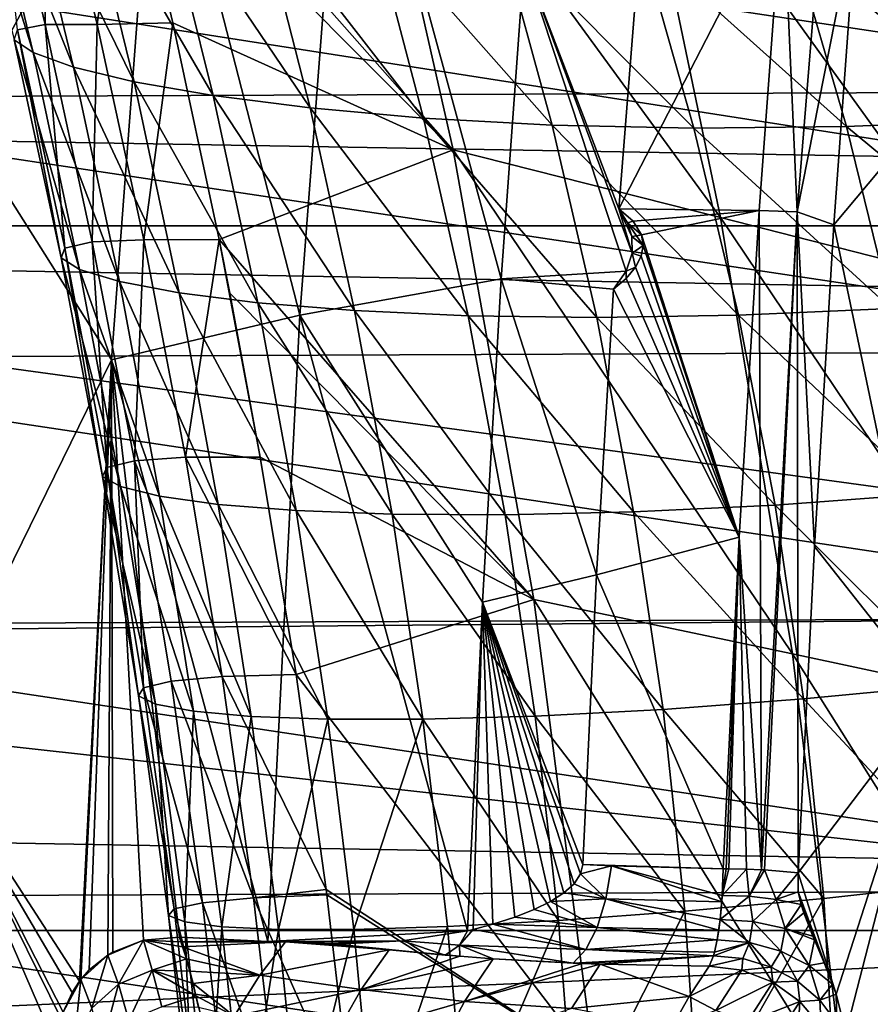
# Model space of a CAD drawing. Header units: metres. Extents: x -160 to 52, y -25 to 25.
# Tile 83 of 168: x -21.65 to -18.3, y 3.96 to 7.84. Entities that reach past the tile are written whole.
import ezdxf

# ---------------------------------------------------------------- set-up
doc = ezdxf.new("R2010")
doc.units = ezdxf.units.M
doc.layers.add('solid_509089_SW0001', color=7, linetype='CONTINUOUS')

msp = doc.modelspace()

# ---------------------------------------------------------------- linework, layer by layer
at = {"layer": 'solid_509089_SW0001'}
for points in [[(-21.107315, 8.8628, 209.292114), (-21.875221, 7.430953, 209.249924), (-21.670837, 9.762973, 210.23082)], [(-159.199997, 9.703955, -22.496294), (-2.2, 9.703955, -22.496294), (-2.2, 7.026679, -23.470743)], [(-159.199997, 7.026679, -23.470743), (-159.199997, 9.703955, -22.496294), (-2.2, 7.026679, -23.470743)], [(-18.642849, 8.346845, 208.161194), (-18.384705, 9.570095, 208.668091), (-18.586807, 7.081965, 207.695099)], [(-18.351999, 8.271077, 208.152542), (-18.586807, 7.081965, 207.695099), (-18.384705, 9.570095, 208.668091)], [(-18.246382, 9.483264, 208.664017), (-17.902231, 7.67673, 207.828064), (-18.351999, 8.271077, 208.152542)], [(-19.661949, 8.068253, 208.344528), (-19.123529, 9.180057, 208.705185), (-19.289265, 7.09437, 207.909775)], [(-19.289265, 7.09437, 207.909775), (-19.123529, 9.180057, 208.705185), (-18.642849, 8.346845, 208.161194)], [(-19.94128, 7.32616, 44.289997), (-21.293039, 8.858328, 38.181618), (-20.327312, 9.028682, 43.854328)], [(-21.107315, 8.8628, 209.292114), (-20.362257, 9.05136, 208.984604), (-20.544573, 6.674779, 208.109619)], [(-20.544573, 6.674779, 208.109619), (-20.362257, 9.05136, 208.984604), (-19.751587, 6.81877, 207.914337)], [(-20.362257, 9.05136, 208.984604), (-19.661949, 8.068253, 208.344528), (-19.751587, 6.81877, 207.914337)], [(-20.327312, 9.028682, 43.854328), (-19.238422, 8.734363, 49.691238), (-18.889061, 7.060052, 50.0065)], [(-19.94128, 7.32616, 44.289997), (-20.327312, 9.028682, 43.854328), (-18.889061, 7.060052, 50.0065)], [(-21.107315, 8.8628, 209.292114), (-21.285749, 6.499855, 208.43576), (-21.875221, 7.430953, 209.249924)], [(-19.94128, 7.32616, 44.289997), (-21.234547, 8.626223, 38.258167), (-21.293039, 8.858328, 38.181618)], [(-21.107315, 8.8628, 209.292114), (-20.544573, 6.674779, 208.109619), (-21.285749, 6.499855, 208.43576)], [(-19.238422, 8.734363, 49.691238), (-18.149433, 8.439185, 55.52813), (-17.836508, 6.790958, 55.722927)], [(-18.889061, 7.060052, 50.0065), (-19.238422, 8.734363, 49.691238), (-17.836508, 6.790958, 55.722927)], [(-21.751099, 8.666649, 34.588238), (-21.54694, 7.819295, 34.860428), (-21.655031, 7.797805, 33.2798)], [(-21.751099, 8.666649, 34.588238), (-21.542221, 8.655078, 36.339226), (-21.54694, 7.819295, 34.860428)], [(-21.542221, 8.655078, 36.339226), (-21.341904, 7.819353, 36.606098), (-21.54694, 7.819295, 34.860428)], [(-21.542221, 8.655078, 36.339226), (-21.234547, 8.626223, 38.258167), (-21.341904, 7.819353, 36.606098)], [(-21.875551, 8.613813, 31.588007), (-21.669334, 7.759129, 31.859478), (-21.594122, 7.708529, 30.592289)], [(-21.79961, 8.559719, 30.325689), (-21.875551, 8.613813, 31.588007), (-21.594122, 7.708529, 30.592289)], [(-21.234547, 8.626223, 38.258167), (-21.044573, 7.826015, 38.508759), (-21.341904, 7.819353, 36.606098)], [(-19.94128, 7.32616, 44.289997), (-21.044573, 7.826015, 38.508759), (-21.234547, 8.626223, 38.258167)], [(-16.715656, 7.557375, 245.525696), (-23.165247, 8.526057, 214.572296), (-23.268269, 7.531175, 214.077866)], [(-16.715656, 7.557375, 245.525696), (-16.819008, 8.551434, 245.029694), (-23.165247, 8.526057, 214.572296)], [(-21.79961, 8.559719, 30.325689), (-21.594122, 7.708529, 30.592289), (-21.434765, 7.651855, 29.469433)], [(-21.639091, 8.495032, 29.210049), (-21.79961, 8.559719, 30.325689), (-21.434765, 7.651855, 29.469433)], [(-21.639091, 8.495032, 29.210049), (-21.434765, 7.651855, 29.469433), (-21.197079, 7.594139, 28.479702)], [(-21.400116, 8.425132, 28.229155), (-21.639091, 8.495032, 29.210049), (-21.197079, 7.594139, 28.479702)], [(-21.400116, 8.425132, 28.229155), (-21.197079, 7.594139, 28.479702), (-20.885443, 7.539438, 27.607956)], [(-21.087786, 8.354643, 27.368839), (-21.400116, 8.425132, 28.229155), (-20.885443, 7.539438, 27.607956)], [(-21.087786, 8.354643, 27.368839), (-20.885443, 7.539438, 27.607956), (-20.504036, 7.490592, 26.845495)], [(-20.706621, 8.287285, 26.618977), (-21.087786, 8.354643, 27.368839), (-20.504036, 7.490592, 26.845495)], [(-19.289265, 7.09437, 207.909775), (-18.642849, 8.346845, 208.161194), (-18.736734, 7.086985, 207.710709)], [(-18.736734, 7.086985, 207.710709), (-18.642849, 8.346845, 208.161194), (-18.586807, 7.081965, 207.695099)], [(-24.910534, 6.907792, 157.981125), (-14.093333, 6.712878, 205.303589), (-24.132111, 8.282751, 157.818939)], [(-24.132111, 8.282751, 157.818939), (-14.093333, 6.712878, 205.303589), (-13.402055, 7.872935, 205.463303)], [(-20.706621, 8.287285, 26.618977), (-20.504036, 7.490592, 26.845495), (-20.057289, 7.450822, 26.182566)], [(-20.26119, 8.226992, 25.968708), (-20.706621, 8.287285, 26.618977), (-20.057289, 7.450822, 26.182566)], [(-18.351999, 8.271077, 208.152542), (-18.442614, 7.030269, 207.711655), (-18.586807, 7.081965, 207.695099)], [(-18.351999, 8.271077, 208.152542), (-17.902231, 7.67673, 207.828064), (-18.442614, 7.030269, 207.711655)], [(-20.26119, 8.226992, 25.968708), (-20.057289, 7.450822, 26.182566), (-19.551668, 7.423306, 25.612354)], [(-19.757532, 8.177641, 25.409872), (-20.26119, 8.226992, 25.968708), (-19.551668, 7.423306, 25.612354)], [(-19.757532, 8.177641, 25.409872), (-19.551668, 7.423306, 25.612354), (-18.994385, 7.41126, 25.127676)], [(-19.201595, 8.143185, 24.933916), (-19.757532, 8.177641, 25.409872), (-18.994385, 7.41126, 25.127676)], [(-19.201595, 8.143185, 24.933916), (-18.994385, 7.41126, 25.127676), (-18.392557, 7.417272, 24.719816)], [(-18.599424, 8.127104, 24.531685), (-19.201595, 8.143185, 24.933916), (-18.392557, 7.417272, 24.719816)], [(-17.957367, 8.132478, 24.194143), (-18.599424, 8.127104, 24.531685), (-17.75318, 7.443421, 24.379538)], [(-18.599424, 8.127104, 24.531685), (-18.392557, 7.417272, 24.719816), (-17.75318, 7.443421, 24.379538)], [(-19.751587, 6.81877, 207.914337), (-19.661949, 8.068253, 208.344528), (-19.259785, 6.849151, 207.821777)], [(-19.661949, 8.068253, 208.344528), (-19.289265, 7.09437, 207.909775), (-19.236551, 6.918991, 207.83992)], [(-19.661949, 8.068253, 208.344528), (-19.236551, 6.918991, 207.83992), (-19.259785, 6.849151, 207.821777)], [(-21.341904, 7.819353, 36.606098), (-21.044573, 7.826015, 38.508759), (-21.158712, 6.972184, 36.85815)], [(-21.044573, 7.826015, 38.508759), (-20.862188, 6.973082, 38.752419), (-21.158712, 6.972184, 36.85815)], [(-19.94128, 7.32616, 44.289997), (-20.862188, 6.973082, 38.752419), (-21.044573, 7.826015, 38.508759)], [(-21.669334, 7.759129, 31.859478), (-21.655031, 7.797805, 33.2798), (-21.484211, 6.90089, 32.123363)], [(-21.655031, 7.797805, 33.2798), (-21.54694, 7.819295, 34.860428), (-21.468817, 6.938562, 33.543526)], [(-21.655031, 7.797805, 33.2798), (-21.468817, 6.938562, 33.543526), (-21.484211, 6.90089, 32.123363)], [(-21.54694, 7.819295, 34.860428), (-21.341904, 7.819353, 36.606098), (-21.361181, 6.963568, 35.120529)], [(-21.54694, 7.819295, 34.860428), (-21.361181, 6.963568, 35.120529), (-21.468817, 6.938562, 33.543526)], [(-21.341904, 7.819353, 36.606098), (-21.158712, 6.972184, 36.85815), (-21.361181, 6.963568, 35.120529)], [(-21.669334, 7.759129, 31.859478), (-21.484211, 6.90089, 32.123363), (-21.411072, 6.85549, 30.853399)], [(-21.594122, 7.708529, 30.592289), (-21.669334, 7.759129, 31.859478), (-21.411072, 6.85549, 30.853399)], [(-21.594122, 7.708529, 30.592289), (-21.411072, 6.85549, 30.853399), (-21.254219, 6.808006, 29.725491)], [(-21.434765, 7.651855, 29.469433), (-21.594122, 7.708529, 30.592289), (-21.254219, 6.808006, 29.725491)], [(-18.442614, 7.030269, 207.711655), (-17.902231, 7.67673, 207.828064), (-18.054922, 5.176276, 207.095215)], [(-21.434765, 7.651855, 29.469433), (-21.254219, 6.808006, 29.725491), (-21.019211, 6.76309, 28.729372)], [(-21.197079, 7.594139, 28.479702), (-21.434765, 7.651855, 29.469433), (-21.019211, 6.76309, 28.729372)], [(-21.197079, 7.594139, 28.479702), (-21.019211, 6.76309, 28.729372), (-20.709665, 6.724251, 27.848589)], [(-20.885443, 7.539438, 27.607956), (-21.197079, 7.594139, 28.479702), (-20.709665, 6.724251, 27.848589)], [(-16.625282, 6.533791, 245.959442), (-16.715656, 7.557375, 245.525696), (-23.268269, 7.531175, 214.077866)], [(-16.625282, 6.533791, 245.959442), (-23.268269, 7.531175, 214.077866), (-23.358301, 6.506868, 213.645767)], [(-20.885443, 7.539438, 27.607956), (-20.709665, 6.724251, 27.848589), (-20.329365, 6.693504, 27.075546)], [(-20.504036, 7.490592, 26.845495), (-20.885443, 7.539438, 27.607956), (-20.329365, 6.693504, 27.075546)], [(-20.504036, 7.490592, 26.845495), (-20.329365, 6.693504, 27.075546), (-19.88257, 6.67341, 26.401657)], [(-20.057289, 7.450822, 26.182566), (-20.504036, 7.490592, 26.845495), (-19.88257, 6.67341, 26.401657)], [(-20.057289, 7.450822, 26.182566), (-19.88257, 6.67341, 26.401657), (-19.37615, 6.666491, 25.821476)], [(-19.551668, 7.423306, 25.612354), (-20.057289, 7.450822, 26.182566), (-19.37615, 6.666491, 25.821476)], [(-17.75318, 7.443421, 24.379538), (-18.392557, 7.417272, 24.719816), (-17.581524, 6.74645, 24.57313)], [(-21.285749, 6.499855, 208.43576), (-22.022966, 4.998336, 208.540848), (-21.875221, 7.430953, 209.249924)], [(-19.551668, 7.423306, 25.612354), (-19.37615, 6.666491, 25.821476), (-18.818501, 6.675278, 25.329082)], [(-18.994385, 7.41126, 25.127676), (-19.551668, 7.423306, 25.612354), (-18.818501, 6.675278, 25.329082)], [(-18.392557, 7.417272, 24.719816), (-18.994385, 7.41126, 25.127676), (-18.217745, 6.701546, 24.916122)], [(-18.994385, 7.41126, 25.127676), (-18.818501, 6.675278, 25.329082), (-18.217745, 6.701546, 24.916122)], [(-18.392557, 7.417272, 24.719816), (-18.217745, 6.701546, 24.916122), (-17.581524, 6.74645, 24.57313)], [(-19.623159, 5.556776, 44.663551), (-20.862188, 6.973082, 38.752419), (-19.94128, 7.32616, 44.289997)], [(-19.94128, 7.32616, 44.289997), (-18.889061, 7.060052, 50.0065), (-18.605633, 5.34314, 50.277542)], [(-19.623159, 5.556776, 44.663551), (-19.94128, 7.32616, 44.289997), (-18.605633, 5.34314, 50.277542)], [(-19.232681, 7.045334, 207.867493), (-19.289265, 7.09437, 207.909775), (-18.736734, 7.086985, 207.710709)], [(-19.255154, 7.03873, 207.88382), (-19.289265, 7.09437, 207.909775), (-19.232681, 7.045334, 207.867493)], [(-19.237457, 6.98442, 207.861877), (-19.289265, 7.09437, 207.909775), (-19.255154, 7.03873, 207.88382)], [(-19.236551, 6.918991, 207.83992), (-19.289265, 7.09437, 207.909775), (-19.237457, 6.98442, 207.861877)], [(-19.200211, 6.991131, 207.834839), (-19.232681, 7.045334, 207.867493), (-18.736734, 7.086985, 207.710709)], [(-19.200211, 6.991131, 207.834839), (-18.736734, 7.086985, 207.710709), (-18.815157, 5.801955, 207.334427)], [(-18.889061, 7.060052, 50.0065), (-17.836508, 6.790958, 55.722927), (-17.587612, 5.12507, 55.891411)], [(-18.605633, 5.34314, 50.277542), (-18.889061, 7.060052, 50.0065), (-17.587612, 5.12507, 55.891411)], [(-18.815157, 5.801955, 207.334427), (-18.736734, 7.086985, 207.710709), (-18.727146, 4.493373, 207.018463)], [(-18.736734, 7.086985, 207.710709), (-18.586807, 7.081965, 207.695099), (-18.727146, 4.493373, 207.018463)], [(-18.586807, 7.081965, 207.695099), (-18.715853, 4.492791, 207.019135), (-18.727146, 4.493373, 207.018463)], [(-18.586807, 7.081965, 207.695099), (-18.583487, 4.481657, 207.049011), (-18.715853, 4.492791, 207.019135)], [(-18.519417, 5.765544, 207.343292), (-18.583487, 4.481657, 207.049011), (-18.586807, 7.081965, 207.695099)], [(-18.442614, 7.030269, 207.711655), (-18.519417, 5.765544, 207.343292), (-18.586807, 7.081965, 207.695099)], [(-159.199997, 7.026679, -23.470743), (-2.2, 7.026679, -23.470743), (-2.2, 4.25438, -24.12779)], [(-159.199997, 4.25438, -24.12779), (-159.199997, 7.026679, -23.470743), (-2.2, 4.25438, -24.12779)], [(-19.255154, 7.03873, 207.88382), (-19.232681, 7.045334, 207.867493), (-19.200211, 6.991131, 207.834839)], [(-19.218964, 6.988023, 207.84845), (-19.255154, 7.03873, 207.88382), (-19.200211, 6.991131, 207.834839)], [(-19.218964, 6.988023, 207.84845), (-19.237457, 6.98442, 207.861877), (-19.255154, 7.03873, 207.88382)], [(-18.442614, 7.030269, 207.711655), (-18.054922, 5.176276, 207.095215), (-18.519417, 5.765544, 207.343292)], [(-19.218964, 6.988023, 207.84845), (-19.193087, 6.949977, 207.817627), (-19.237457, 6.98442, 207.861877)], [(-19.236551, 6.918991, 207.83992), (-19.237457, 6.98442, 207.861877), (-19.193087, 6.949977, 207.817627)], [(-19.218964, 6.988023, 207.84845), (-19.200211, 6.991131, 207.834839), (-19.193087, 6.949977, 207.817627)], [(-19.193087, 6.949977, 207.817627), (-19.200211, 6.991131, 207.834839), (-18.815157, 5.801955, 207.334427)], [(-21.484211, 6.90089, 32.123363), (-21.468817, 6.938562, 33.543526), (-21.320841, 6.040374, 32.37278)], [(-21.468817, 6.938562, 33.543526), (-21.361181, 6.963568, 35.120529), (-21.303503, 6.075529, 33.791107)], [(-21.468817, 6.938562, 33.543526), (-21.303503, 6.075529, 33.791107), (-21.320841, 6.040374, 32.37278)], [(-21.361181, 6.963568, 35.120529), (-21.158712, 6.972184, 36.85815), (-21.19536, 6.102026, 35.362988)], [(-21.361181, 6.963568, 35.120529), (-21.19536, 6.102026, 35.362988), (-21.303503, 6.075529, 33.791107)], [(-21.158712, 6.972184, 36.85815), (-20.994417, 6.11666, 37.090961), (-21.19536, 6.102026, 35.362988)], [(-21.158712, 6.972184, 36.85815), (-20.862188, 6.973082, 38.752419), (-20.994417, 6.11666, 37.090961)], [(-20.862188, 6.973082, 38.752419), (-20.700048, 6.116824, 38.972103), (-20.994417, 6.11666, 37.090961)], [(-20.862188, 6.973082, 38.752419), (-20.820381, 6.762566, 38.808777), (-20.700048, 6.116824, 38.972103)], [(-19.623159, 5.556776, 44.663551), (-20.820381, 6.762566, 38.808777), (-20.862188, 6.973082, 38.752419)], [(-19.236551, 6.918991, 207.83992), (-19.193087, 6.949977, 207.817627), (-19.200764, 6.907654, 207.806198)], [(-19.200764, 6.907654, 207.806198), (-19.193087, 6.949977, 207.817627), (-18.815157, 5.801955, 207.334427)], [(-25.547476, 5.406938, 158.113846), (-14.657098, 5.50477, 205.164948), (-24.910534, 6.907792, 157.981125)], [(-24.910534, 6.907792, 157.981125), (-14.657098, 5.50477, 205.164948), (-14.093333, 6.712878, 205.303589)], [(-21.484211, 6.90089, 32.123363), (-21.320841, 6.040374, 32.37278), (-21.250563, 6.001134, 31.102074)], [(-21.411072, 6.85549, 30.853399), (-21.484211, 6.90089, 32.123363), (-21.250563, 6.001134, 31.102074)], [(-19.259785, 6.849151, 207.821777), (-19.236551, 6.918991, 207.83992), (-19.22337, 6.863702, 207.800537)], [(-19.236551, 6.918991, 207.83992), (-19.200764, 6.907654, 207.806198), (-19.22337, 6.863702, 207.800537)], [(-19.22337, 6.863702, 207.800537), (-19.200764, 6.907654, 207.806198), (-18.815157, 5.801955, 207.334427)], [(-19.260496, 6.819856, 207.801392), (-19.22337, 6.863702, 207.800537), (-18.815157, 5.801955, 207.334427)], [(-19.259785, 6.849151, 207.821777), (-19.22337, 6.863702, 207.800537), (-19.260496, 6.819856, 207.801392)], [(-21.411072, 6.85549, 30.853399), (-21.250563, 6.001134, 31.102074), (-21.097027, 5.963184, 29.971626)], [(-21.254219, 6.808006, 29.725491), (-21.411072, 6.85549, 30.853399), (-21.097027, 5.963184, 29.971626)], [(-20.544573, 6.674779, 208.109619), (-19.751587, 6.81877, 207.914337), (-19.826036, 5.545544, 207.557037)], [(-19.826036, 5.545544, 207.557037), (-19.751587, 6.81877, 207.914337), (-19.376364, 5.653558, 207.49176)], [(-19.751587, 6.81877, 207.914337), (-19.259785, 6.849151, 207.821777), (-19.310287, 6.777184, 207.808884)], [(-19.751587, 6.81877, 207.914337), (-19.310287, 6.777184, 207.808884), (-19.376364, 5.653558, 207.49176)], [(-19.259785, 6.849151, 207.821777), (-19.260496, 6.819856, 207.801392), (-19.310287, 6.777184, 207.808884)], [(-19.310287, 6.777184, 207.808884), (-19.260496, 6.819856, 207.801392), (-18.815157, 5.801955, 207.334427)], [(-21.254219, 6.808006, 29.725491), (-21.097027, 5.963184, 29.971626), (-20.865675, 5.930763, 28.972244)], [(-21.019211, 6.76309, 28.729372), (-21.254219, 6.808006, 29.725491), (-20.865675, 5.930763, 28.972244)], [(-21.019211, 6.76309, 28.729372), (-20.865675, 5.930763, 28.972244), (-20.559418, 5.906852, 28.085773)], [(-20.709665, 6.724251, 27.848589), (-21.019211, 6.76309, 28.729372), (-20.559418, 5.906852, 28.085773)], [(-19.623159, 5.556776, 44.663551), (-20.700048, 6.116824, 38.972103), (-20.820381, 6.762566, 38.808777)], [(-19.376364, 5.653558, 207.49176), (-19.310287, 6.777184, 207.808884), (-18.815157, 5.801955, 207.334427)], [(-20.709665, 6.724251, 27.848589), (-20.559418, 5.906852, 28.085773), (-20.181589, 5.892725, 27.305193)], [(-20.329365, 6.693504, 27.075546), (-20.709665, 6.724251, 27.848589), (-20.181589, 5.892725, 27.305193)], [(-21.285749, 6.499855, 208.43576), (-20.544573, 6.674779, 208.109619), (-20.670639, 4.211511, 207.503662)], [(-20.544573, 6.674779, 208.109619), (-19.885035, 4.253006, 207.27388), (-20.670639, 4.211511, 207.503662)], [(-20.544573, 6.674779, 208.109619), (-19.826036, 5.545544, 207.557037), (-19.885035, 4.253006, 207.27388)], [(-20.329365, 6.693504, 27.075546), (-20.181589, 5.892725, 27.305193), (-19.736259, 5.890336, 26.623041)], [(-19.88257, 6.67341, 26.401657), (-20.329365, 6.693504, 27.075546), (-19.736259, 5.890336, 26.623041)], [(-19.88257, 6.67341, 26.401657), (-19.736259, 5.890336, 26.623041), (-19.230635, 5.90161, 26.035154)], [(-19.37615, 6.666491, 25.821476), (-19.88257, 6.67341, 26.401657), (-19.230635, 5.90161, 26.035154)], [(-18.818501, 6.675278, 25.329082), (-19.37615, 6.666491, 25.821476), (-18.674091, 5.928468, 25.536686)], [(-19.37615, 6.666491, 25.821476), (-19.230635, 5.90161, 26.035154), (-18.674091, 5.928468, 25.536686)], [(-18.217745, 6.701546, 24.916122), (-18.818501, 6.675278, 25.329082), (-18.0756, 5.97196, 25.119579)], [(-18.818501, 6.675278, 25.329082), (-18.674091, 5.928468, 25.536686), (-18.0756, 5.97196, 25.119579)], [(-16.548204, 5.484488, 246.329346), (-16.625282, 6.533791, 245.959442), (-23.358301, 6.506868, 213.645767)], [(-16.548204, 5.484488, 246.329346), (-23.358301, 6.506868, 213.645767), (-23.43503, 5.456948, 213.277527)], [(-21.285749, 6.499855, 208.43576), (-21.411217, 4.054942, 207.849762), (-22.022966, 4.998336, 208.540848)], [(-21.285749, 6.499855, 208.43576), (-21.406351, 4.061315, 207.848022), (-21.411217, 4.054942, 207.849762)], [(-21.285749, 6.499855, 208.43576), (-21.373041, 4.099115, 207.835159), (-21.406351, 4.061315, 207.848022)], [(-21.285749, 6.499855, 208.43576), (-21.30023, 4.157577, 207.803421), (-21.373041, 4.099115, 207.835159)], [(-21.285749, 6.499855, 208.43576), (-21.279982, 4.169687, 207.794052), (-21.30023, 4.157577, 207.803421)], [(-21.285749, 6.499855, 208.43576), (-20.670639, 4.211511, 207.503662), (-21.018568, 4.227533, 207.664185)], [(-21.285749, 6.499855, 208.43576), (-21.018568, 4.227533, 207.664185), (-21.159185, 4.216241, 207.735535)], [(-21.285749, 6.499855, 208.43576), (-21.159185, 4.216241, 207.735535), (-21.279982, 4.169687, 207.794052)], [(-21.303503, 6.075529, 33.791107), (-21.19536, 6.102026, 35.362988), (-21.159811, 5.209133, 34.017174)], [(-21.19536, 6.102026, 35.362988), (-20.994417, 6.11666, 37.090961), (-20.849979, 5.253361, 37.301468)], [(-21.19536, 6.102026, 35.362988), (-20.849979, 5.253361, 37.301468), (-21.050398, 5.235225, 35.583443)], [(-21.19536, 6.102026, 35.362988), (-21.050398, 5.235225, 35.583443), (-21.159811, 5.209133, 34.017174)], [(-20.994417, 6.11666, 37.090961), (-20.700048, 6.116824, 38.972103), (-20.559059, 5.261555, 39.165611)], [(-20.994417, 6.11666, 37.090961), (-20.559059, 5.261555, 39.165611), (-20.849979, 5.253361, 37.301468)], [(-19.623159, 5.556776, 44.663551), (-20.559059, 5.261555, 39.165611), (-20.700048, 6.116824, 38.972103)], [(-21.320841, 6.040374, 32.37278), (-21.303503, 6.075529, 33.791107), (-21.179604, 5.177782, 32.601673)], [(-21.303503, 6.075529, 33.791107), (-21.159811, 5.209133, 34.017174), (-21.179604, 5.177782, 32.601673)], [(-21.320841, 6.040374, 32.37278), (-21.179604, 5.177782, 32.601673), (-21.112555, 5.145331, 31.331976)], [(-21.250563, 6.001134, 31.102074), (-21.320841, 6.040374, 32.37278), (-21.112555, 5.145331, 31.331976)], [(-21.250563, 6.001134, 31.102074), (-21.112555, 5.145331, 31.331976), (-20.962734, 5.116806, 30.201633)], [(-21.097027, 5.963184, 29.971626), (-21.250563, 6.001134, 31.102074), (-20.962734, 5.116806, 30.201633)], [(-18.0756, 5.97196, 25.119579), (-18.674091, 5.928468, 25.536686), (-17.967155, 5.222075, 25.32802)], [(-21.097027, 5.963184, 29.971626), (-20.962734, 5.116806, 30.201633), (-20.735704, 5.096001, 29.202564)], [(-20.865675, 5.930763, 28.972244), (-21.097027, 5.963184, 29.971626), (-20.735704, 5.096001, 29.202564)], [(-20.865675, 5.930763, 28.972244), (-20.735704, 5.096001, 29.202564), (-20.433819, 5.08539, 28.314486)], [(-20.559418, 5.906852, 28.085773), (-20.865675, 5.930763, 28.972244), (-20.433819, 5.08539, 28.314486)], [(-18.674091, 5.928468, 25.536686), (-19.230635, 5.90161, 26.035154), (-18.561701, 5.165403, 25.748108)], [(-18.674091, 5.928468, 25.536686), (-18.561701, 5.165403, 25.748108), (-17.967155, 5.222075, 25.32802)], [(-20.559418, 5.906852, 28.085773), (-20.433819, 5.08539, 28.314486), (-20.059919, 5.085618, 27.530222)], [(-20.181589, 5.892725, 27.305193), (-20.559418, 5.906852, 28.085773), (-20.059919, 5.085618, 27.530222)], [(-20.181589, 5.892725, 27.305193), (-20.059919, 5.085618, 27.530222), (-19.617878, 5.098091, 26.843277)], [(-19.736259, 5.890336, 26.623041), (-20.181589, 5.892725, 27.305193), (-19.617878, 5.098091, 26.843277)], [(-19.230635, 5.90161, 26.035154), (-19.736259, 5.890336, 26.623041), (-19.115122, 5.124222, 26.250584)], [(-19.736259, 5.890336, 26.623041), (-19.617878, 5.098091, 26.843277), (-19.115122, 5.124222, 26.250584)], [(-19.230635, 5.90161, 26.035154), (-19.115122, 5.124222, 26.250584), (-18.561701, 5.165403, 25.748108)], [(-19.376364, 5.653558, 207.49176), (-18.815157, 5.801955, 207.334427), (-18.877831, 4.496317, 207.033707)], [(-18.815157, 5.801955, 207.334427), (-18.866804, 4.496398, 207.031021), (-18.877831, 4.496317, 207.033707)], [(-18.815157, 5.801955, 207.334427), (-18.855576, 4.496437, 207.028549), (-18.866804, 4.496398, 207.031021)], [(-18.815157, 5.801955, 207.334427), (-18.785997, 4.495594, 207.019012), (-18.855576, 4.496437, 207.028549)], [(-18.815157, 5.801955, 207.334427), (-18.727146, 4.493373, 207.018463), (-18.785997, 4.495594, 207.019012)], [(-18.519417, 5.765544, 207.343292), (-18.054922, 5.176276, 207.095215), (-18.583487, 4.481657, 207.049011)], [(-19.826036, 5.545544, 207.557037), (-19.376364, 5.653558, 207.49176), (-19.430414, 4.514528, 207.232361)], [(-19.430414, 4.514528, 207.232361), (-19.376364, 5.653558, 207.49176), (-18.877831, 4.496317, 207.033707)], [(-19.386158, 3.730697, 44.952454), (-20.559059, 5.261555, 39.165611), (-19.623159, 5.556776, 44.663551)], [(-19.826036, 5.545544, 207.557037), (-19.862808, 4.258276, 207.270294), (-19.885035, 4.253006, 207.27388)], [(-19.826036, 5.545544, 207.557037), (-19.784941, 4.278901, 207.258148), (-19.862808, 4.258276, 207.270294)], [(-19.826036, 5.545544, 207.557037), (-19.430414, 4.514528, 207.232361), (-19.439501, 4.476985, 207.22641)], [(-19.826036, 5.545544, 207.557037), (-19.439501, 4.476985, 207.22641), (-19.465275, 4.43843, 207.223801)], [(-19.826036, 5.545544, 207.557037), (-19.465275, 4.43843, 207.223801), (-19.50572, 4.402124, 207.224777)], [(-19.826036, 5.545544, 207.557037), (-19.50572, 4.402124, 207.224777), (-19.55851, 4.368408, 207.228912)], [(-19.826036, 5.545544, 207.557037), (-19.55851, 4.368408, 207.228912), (-19.622549, 4.336802, 207.23587)], [(-19.826036, 5.545544, 207.557037), (-19.622549, 4.336802, 207.23587), (-19.697815, 4.30696, 207.245575)], [(-19.826036, 5.545544, 207.557037), (-19.697815, 4.30696, 207.245575), (-19.784941, 4.278901, 207.258148)], [(-19.623159, 5.556776, 44.663551), (-18.605633, 5.34314, 50.277542), (-18.396145, 3.586106, 50.487141)], [(-19.386158, 3.730697, 44.952454), (-19.623159, 5.556776, 44.663551), (-18.396145, 3.586106, 50.487141)], [(-25.547476, 5.406938, 158.113846), (-15.096548, 4.247276, 205.050568), (-14.657098, 5.50477, 205.164948)], [(-16.484709, 4.413263, 246.634079), (-16.548204, 5.484488, 246.329346), (-23.43503, 5.456948, 213.277527)], [(-16.484709, 4.413263, 246.634079), (-23.43503, 5.456948, 213.277527), (-23.498169, 4.385219, 212.974518)], [(-26.027731, 3.766744, 158.213913), (-15.096548, 4.247276, 205.050568), (-25.547476, 5.406938, 158.113846)], [(-18.605633, 5.34314, 50.277542), (-17.587612, 5.12507, 55.891411), (-17.405605, 3.43679, 56.021702)], [(-18.396145, 3.586106, 50.487141), (-18.605633, 5.34314, 50.277542), (-17.405605, 3.43679, 56.021702)], [(-21.159811, 5.209133, 34.017174), (-21.050398, 5.235225, 35.583443), (-20.9272, 4.363785, 35.777416)], [(-21.050398, 5.235225, 35.583443), (-20.849979, 5.253361, 37.301468), (-20.726366, 4.382954, 37.486481)], [(-21.050398, 5.235225, 35.583443), (-20.726366, 4.382954, 37.486481), (-20.9272, 4.363785, 35.777416)], [(-20.849979, 5.253361, 37.301468), (-20.559059, 5.261555, 39.165611), (-20.440235, 4.415647, 39.330643)], [(-20.849979, 5.253361, 37.301468), (-20.440235, 4.415647, 39.330643), (-20.726366, 4.382954, 37.486481)], [(-19.386158, 3.730697, 44.952454), (-20.440235, 4.415647, 39.330643), (-20.559059, 5.261555, 39.165611)], [(-21.179604, 5.177782, 32.601673), (-21.159811, 5.209133, 34.017174), (-21.038424, 4.339846, 34.216225)], [(-21.159811, 5.209133, 34.017174), (-20.9272, 4.363785, 35.777416), (-21.038424, 4.339846, 34.216225)], [(-17.967155, 5.222075, 25.32802), (-18.561701, 5.165403, 25.748108), (-17.893431, 4.445535, 25.53894)], [(-21.179604, 5.177782, 32.601673), (-21.038424, 4.339846, 34.216225), (-21.060835, 4.313344, 32.803871)], [(-21.112555, 5.145331, 31.331976), (-21.179604, 5.177782, 32.601673), (-21.060835, 4.313344, 32.803871)], [(-18.561701, 5.165403, 25.748108), (-19.115122, 5.124222, 26.250584), (-18.481838, 4.380729, 25.960659)], [(-18.583487, 4.481657, 207.049011), (-18.054922, 5.176276, 207.095215), (-18.434183, 4.003252, 206.923843)], [(-18.561701, 5.165403, 25.748108), (-18.481838, 4.380729, 25.960659), (-17.893431, 4.445535, 25.53894)], [(-18.434183, 4.003252, 206.923843), (-18.054922, 5.176276, 207.095215), (-18.395678, 3.853431, 206.888611)], [(-18.395678, 3.853431, 206.888611), (-18.054922, 5.176276, 207.095215), (-18.147373, 2.605789, 206.651489)], [(-21.112555, 5.145331, 31.331976), (-21.060835, 4.313344, 32.803871), (-20.996954, 4.287973, 31.536648)], [(-20.962734, 5.116806, 30.201633), (-21.112555, 5.145331, 31.331976), (-20.996954, 4.287973, 31.536648)], [(-20.962734, 5.116806, 30.201633), (-20.996954, 4.287973, 31.536648), (-20.850832, 4.268307, 30.409178)], [(-20.735704, 5.096001, 29.202564), (-20.962734, 5.116806, 30.201633), (-20.850832, 4.268307, 30.409178)], [(-19.115122, 5.124222, 26.250584), (-19.617878, 5.098091, 26.843277), (-19.029575, 4.329945, 26.464689)], [(-19.115122, 5.124222, 26.250584), (-19.029575, 4.329945, 26.464689), (-18.481838, 4.380729, 25.960659)], [(-20.735704, 5.096001, 29.202564), (-20.850832, 4.268307, 30.409178), (-20.628479, 4.257667, 29.414434)], [(-20.433819, 5.08539, 28.314486), (-20.735704, 5.096001, 29.202564), (-20.628479, 4.257667, 29.414434)], [(-20.433819, 5.08539, 28.314486), (-20.628479, 4.257667, 29.414434), (-20.331936, 4.258043, 28.529531)], [(-20.059919, 5.085618, 27.530222), (-20.433819, 5.08539, 28.314486), (-20.331936, 4.258043, 28.529531)], [(-20.059919, 5.085618, 27.530222), (-20.331936, 4.258043, 28.529531), (-19.963526, 4.269584, 27.746216)], [(-19.617878, 5.098091, 26.843277), (-20.059919, 5.085618, 27.530222), (-19.526907, 4.293219, 27.058687)], [(-20.059919, 5.085618, 27.530222), (-19.963526, 4.269584, 27.746216), (-19.526907, 4.293219, 27.058687)], [(-19.617878, 5.098091, 26.843277), (-19.526907, 4.293219, 27.058687), (-19.029575, 4.329945, 26.464689)], [(-22.022966, 4.998336, 208.540848), (-21.501736, 3.795309, 207.855988), (-22.112076, 2.498055, 208.11319)], [(-22.022966, 4.998336, 208.540848), (-21.475706, 3.933322, 207.866226), (-21.48414, 3.906533, 207.866348)], [(-22.022966, 4.998336, 208.540848), (-21.440624, 4.01031, 207.859222), (-21.475706, 3.933322, 207.866226)], [(-22.022966, 4.998336, 208.540848), (-21.48414, 3.906533, 207.866348), (-21.501736, 3.795309, 207.855988)], [(-22.022966, 4.998336, 208.540848), (-21.411217, 4.054942, 207.849762), (-21.440624, 4.01031, 207.859222)], [(-19.439501, 4.476985, 207.22641), (-19.430414, 4.514528, 207.232361), (-19.317652, 4.50885, 207.183472)], [(-19.340069, 4.378995, 207.143555), (-19.439501, 4.476985, 207.22641), (-19.317652, 4.50885, 207.183472)], [(-19.317652, 4.50885, 207.183472), (-19.430414, 4.514528, 207.232361), (-18.877831, 4.496317, 207.033707)], [(-19.340069, 4.378995, 207.143555), (-19.317652, 4.50885, 207.183472), (-18.883358, 4.367458, 206.992691)], [(-19.317652, 4.50885, 207.183472), (-18.881639, 4.391921, 207.004318), (-18.883358, 4.367458, 206.992691)], [(-19.317652, 4.50885, 207.183472), (-18.877831, 4.496317, 207.033707), (-18.881639, 4.391921, 207.004318)], [(-18.855576, 4.496437, 207.028549), (-18.785997, 4.495594, 207.019012), (-18.881639, 4.391921, 207.004318)], [(-18.866804, 4.496398, 207.031021), (-18.855576, 4.496437, 207.028549), (-18.881639, 4.391921, 207.004318)], [(-18.877831, 4.496317, 207.033707), (-18.866804, 4.496398, 207.031021), (-18.881639, 4.391921, 207.004318)], [(-18.785997, 4.495594, 207.019012), (-18.776085, 4.388798, 206.989273), (-18.881639, 4.391921, 207.004318)], [(-18.785997, 4.495594, 207.019012), (-18.727146, 4.493373, 207.018463), (-18.776085, 4.388798, 206.989273)], [(-19.340069, 4.378995, 207.143555), (-19.465275, 4.43843, 207.223801), (-19.439501, 4.476985, 207.22641)], [(-18.727146, 4.493373, 207.018463), (-18.715853, 4.492791, 207.019135), (-18.776085, 4.388798, 206.989273)], [(-18.715853, 4.492791, 207.019135), (-18.670271, 4.376634, 206.995102), (-18.776085, 4.388798, 206.989273)], [(-18.715853, 4.492791, 207.019135), (-18.583487, 4.481657, 207.049011), (-18.670271, 4.376634, 206.995102)], [(-18.583487, 4.481657, 207.049011), (-18.583063, 4.40666, 207.033447), (-18.670271, 4.376634, 206.995102)], [(-18.583487, 4.481657, 207.049011), (-18.434183, 4.003252, 206.923843), (-18.583063, 4.40666, 207.033447)], [(-19.340069, 4.378995, 207.143555), (-19.50572, 4.402124, 207.224777), (-19.465275, 4.43843, 207.223801)], [(-17.893431, 4.445535, 25.53894), (-18.481838, 4.380729, 25.960659), (-18.43572, 3.569435, 26.170372)], [(-17.893431, 4.445535, 25.53894), (-18.43572, 3.569435, 26.170372), (-17.856321, 3.636315, 25.748238)], [(-16.435072, 3.324507, 246.872314), (-23.498169, 4.385219, 212.974518), (-23.547443, 3.296096, 212.738037)], [(-16.435072, 3.324507, 246.872314), (-16.484709, 4.413263, 246.634079), (-23.498169, 4.385219, 212.974518)], [(-20.9272, 4.363785, 35.777416), (-20.726366, 4.382954, 37.486481), (-20.624489, 3.506873, 37.642582)], [(-20.440235, 4.415647, 39.330643), (-20.43758, 4.394916, 39.334358), (-20.726366, 4.382954, 37.486481)], [(-20.726366, 4.382954, 37.486481), (-20.43758, 4.394916, 39.334358), (-20.334705, 3.500998, 39.47937)], [(-20.726366, 4.382954, 37.486481), (-20.334705, 3.500998, 39.47937), (-20.624489, 3.506873, 37.642582)], [(-19.386158, 3.730697, 44.952454), (-20.43758, 4.394916, 39.334358), (-20.440235, 4.415647, 39.330643)], [(-19.386158, 3.730697, 44.952454), (-20.334705, 3.500998, 39.47937), (-20.43758, 4.394916, 39.334358)], [(-19.340069, 4.378995, 207.143555), (-19.55851, 4.368408, 207.228912), (-19.50572, 4.402124, 207.224777)], [(-19.340069, 4.378995, 207.143555), (-19.37459, 4.266479, 207.072067), (-19.55851, 4.368408, 207.228912)], [(-19.340069, 4.378995, 207.143555), (-18.895393, 4.255629, 206.915085), (-19.37459, 4.266479, 207.072067)], [(-19.340069, 4.378995, 207.143555), (-18.889969, 4.297452, 206.949509), (-18.895393, 4.255629, 206.915085)], [(-19.340069, 4.378995, 207.143555), (-18.883358, 4.367458, 206.992691), (-18.889969, 4.297452, 206.949509)], [(-18.481838, 4.380729, 25.960659), (-19.029575, 4.329945, 26.464689), (-18.974482, 3.514715, 26.673422)], [(-18.481838, 4.380729, 25.960659), (-18.974482, 3.514715, 26.673422), (-18.43572, 3.569435, 26.170372)], [(-18.881639, 4.391921, 207.004318), (-18.776085, 4.388798, 206.989273), (-18.889969, 4.297452, 206.949509)], [(-18.883358, 4.367458, 206.992691), (-18.881639, 4.391921, 207.004318), (-18.889969, 4.297452, 206.949509)], [(-18.776085, 4.388798, 206.989273), (-18.760992, 4.289627, 206.933289), (-18.889969, 4.297452, 206.949509)], [(-18.776085, 4.388798, 206.989273), (-18.670271, 4.376634, 206.995102), (-18.760992, 4.289627, 206.933289)], [(-18.583063, 4.40666, 207.033447), (-18.571388, 4.356821, 207.020889), (-18.670271, 4.376634, 206.995102)], [(-18.583063, 4.40666, 207.033447), (-18.434183, 4.003252, 206.923843), (-18.448212, 4.043409, 206.934235)], [(-18.583063, 4.40666, 207.033447), (-18.448212, 4.043409, 206.934235), (-18.480745, 4.126495, 206.956726)], [(-18.583063, 4.40666, 207.033447), (-18.480745, 4.126495, 206.956726), (-18.571388, 4.356821, 207.020889)], [(-21.060835, 4.313344, 32.803871), (-21.038424, 4.339846, 34.216225), (-20.939804, 3.468562, 34.382938)], [(-21.038424, 4.339846, 34.216225), (-20.9272, 4.363785, 35.777416), (-20.826509, 3.488898, 35.940453)], [(-21.038424, 4.339846, 34.216225), (-20.826509, 3.488898, 35.940453), (-20.939804, 3.468562, 34.382938)], [(-20.9272, 4.363785, 35.777416), (-20.624489, 3.506873, 37.642582), (-20.826509, 3.488898, 35.940453)], [(-19.37459, 4.266479, 207.072067), (-19.622549, 4.336802, 207.23587), (-19.55851, 4.368408, 207.228912)], [(-18.670271, 4.376634, 206.995102), (-18.634211, 4.262177, 206.944656), (-18.760992, 4.289627, 206.933289)], [(-18.670271, 4.376634, 206.995102), (-18.571388, 4.356821, 207.020889), (-18.634211, 4.262177, 206.944656)], [(-18.571388, 4.356821, 207.020889), (-18.560986, 4.323676, 207.012054), (-18.634211, 4.262177, 206.944656)], [(-18.571388, 4.356821, 207.020889), (-18.480745, 4.126495, 206.956726), (-18.560986, 4.323676, 207.012054)], [(-21.060835, 4.313344, 32.803871), (-20.939804, 3.468562, 34.382938), (-20.96463, 3.447607, 32.973431)], [(-20.996954, 4.287973, 31.536648), (-21.060835, 4.313344, 32.803871), (-20.96463, 3.447607, 32.973431)], [(-19.37459, 4.266479, 207.072067), (-19.784941, 4.278901, 207.258148), (-19.697815, 4.30696, 207.245575)], [(-19.37459, 4.266479, 207.072067), (-19.697815, 4.30696, 207.245575), (-19.622549, 4.336802, 207.23587)], [(-19.029575, 4.329945, 26.464689), (-19.526907, 4.293219, 27.058687), (-19.463175, 3.472523, 27.26491)], [(-19.029575, 4.329945, 26.464689), (-19.463175, 3.472523, 27.26491), (-18.974482, 3.514715, 26.673422)], [(-18.560986, 4.323676, 207.012054), (-18.525133, 4.231477, 206.986298), (-18.634211, 4.262177, 206.944656)], [(-18.560986, 4.323676, 207.012054), (-18.480745, 4.126495, 206.956726), (-18.51923, 4.217336, 206.9823)], [(-18.560986, 4.323676, 207.012054), (-18.51923, 4.217336, 206.9823), (-18.525133, 4.231477, 206.986298)], [(-20.996954, 4.287973, 31.536648), (-20.96463, 3.447607, 32.973431), (-20.903444, 3.429194, 31.709856)], [(-20.850832, 4.268307, 30.409178), (-20.996954, 4.287973, 31.536648), (-20.903444, 3.429194, 31.709856)], [(-20.850832, 4.268307, 30.409178), (-20.903444, 3.429194, 31.709856), (-20.760647, 3.417324, 30.588064)], [(-20.628479, 4.257667, 29.414434), (-20.850832, 4.268307, 30.409178), (-20.760647, 3.417324, 30.588064)], [(-19.963526, 4.269584, 27.746216), (-20.331936, 4.258043, 28.529531), (-20.252888, 3.423175, 28.725527)], [(-19.963526, 4.269584, 27.746216), (-20.252888, 3.423175, 28.725527), (-19.89176, 3.442235, 27.948336)], [(-19.526907, 4.293219, 27.058687), (-19.963526, 4.269584, 27.746216), (-19.89176, 3.442235, 27.948336)], [(-19.526907, 4.293219, 27.058687), (-19.89176, 3.442235, 27.948336), (-19.463175, 3.472523, 27.26491)], [(-19.41865, 4.179827, 206.974533), (-19.862808, 4.258276, 207.270294), (-19.784941, 4.278901, 207.258148)], [(-19.37459, 4.266479, 207.072067), (-19.41865, 4.179827, 206.974533), (-19.784941, 4.278901, 207.258148)], [(-19.37459, 4.266479, 207.072067), (-18.901735, 4.217249, 206.875732), (-19.41865, 4.179827, 206.974533)], [(-19.37459, 4.266479, 207.072067), (-18.895393, 4.255629, 206.915085), (-18.901735, 4.217249, 206.875732)], [(-18.889969, 4.297452, 206.949509), (-18.77528, 4.207037, 206.858429), (-18.901735, 4.217249, 206.875732)], [(-18.895393, 4.255629, 206.915085), (-18.889969, 4.297452, 206.949509), (-18.901735, 4.217249, 206.875732)], [(-18.889969, 4.297452, 206.949509), (-18.760992, 4.289627, 206.933289), (-18.77528, 4.207037, 206.858429)], [(-18.760992, 4.289627, 206.933289), (-18.652012, 4.172753, 206.863037), (-18.77528, 4.207037, 206.858429)], [(-18.760992, 4.289627, 206.933289), (-18.634211, 4.262177, 206.944656), (-18.652012, 4.172753, 206.863037)], [(-18.634211, 4.262177, 206.944656), (-18.539982, 4.116584, 206.889343), (-18.652012, 4.172753, 206.863037)], [(-18.634211, 4.262177, 206.944656), (-18.51923, 4.217336, 206.9823), (-18.539982, 4.116584, 206.889343)], [(-18.525133, 4.231477, 206.986298), (-18.51923, 4.217336, 206.9823), (-18.634211, 4.262177, 206.944656)], [(-159.199997, 4.25438, -24.12779), (-2.2, 4.25438, -24.12779), (-2.2, 1.424548, -24.458549)], [(-159.199997, 1.424548, -24.458549), (-159.199997, 4.25438, -24.12779), (-2.2, 1.424548, -24.458549)], [(-26.027731, 3.766744, 158.213913), (-15.417189, 2.921209, 204.962708), (-15.096548, 4.247276, 205.050568)], [(-21.159185, 4.216241, 207.735535), (-21.018568, 4.227533, 207.664185), (-21.012287, 4.20956, 207.580124)], [(-21.018568, 4.227533, 207.664185), (-20.670639, 4.211511, 207.503662), (-20.729826, 4.213739, 207.528442)], [(-21.012287, 4.20956, 207.580124), (-21.018568, 4.227533, 207.664185), (-20.729826, 4.213739, 207.528442)], [(-20.628479, 4.257667, 29.414434), (-20.760647, 3.417324, 30.588064), (-20.543112, 3.414806, 29.60195)], [(-20.140814, 4.213788, 207.327042), (-20.670639, 4.211511, 207.503662), (-19.885035, 4.253006, 207.27388)], [(-20.331936, 4.258043, 28.529531), (-20.628479, 4.257667, 29.414434), (-20.543112, 3.414806, 29.60195)], [(-20.331936, 4.258043, 28.529531), (-20.543112, 3.414806, 29.60195), (-20.252888, 3.423175, 28.725527)], [(-20.140814, 4.213788, 207.327042), (-19.885035, 4.253006, 207.27388), (-19.916143, 4.196492, 207.192307)], [(-19.41865, 4.179827, 206.974533), (-19.916143, 4.196492, 207.192307), (-19.862808, 4.258276, 207.270294)], [(-19.885035, 4.253006, 207.27388), (-19.862808, 4.258276, 207.270294), (-19.916143, 4.196492, 207.192307)], [(-21.159185, 4.216241, 207.735535), (-21.257906, 4.043218, 207.297867), (-21.30023, 4.157577, 207.803421)], [(-21.279982, 4.169687, 207.794052), (-21.159185, 4.216241, 207.735535), (-21.30023, 4.157577, 207.803421)], [(-21.159185, 4.216241, 207.735535), (-21.125881, 4.098011, 207.235489), (-21.257906, 4.043218, 207.297867)], [(-21.159185, 4.216241, 207.735535), (-21.012287, 4.20956, 207.580124), (-21.005903, 4.190629, 207.495224)], [(-21.159185, 4.216241, 207.735535), (-21.005903, 4.190629, 207.495224), (-20.990938, 4.142544, 207.294037)], [(-21.159185, 4.216241, 207.735535), (-20.990938, 4.142544, 207.294037), (-21.125881, 4.098011, 207.235489)], [(-21.012287, 4.20956, 207.580124), (-20.729826, 4.213739, 207.528442), (-20.670639, 4.211511, 207.503662)], [(-21.012287, 4.20956, 207.580124), (-20.670639, 4.211511, 207.503662), (-20.60034, 4.209137, 207.475525)], [(-21.005903, 4.190629, 207.495224), (-21.012287, 4.20956, 207.580124), (-20.60034, 4.209137, 207.475525)], [(-21.005903, 4.190629, 207.495224), (-20.60034, 4.209137, 207.475525), (-20.702253, 4.078249, 206.98584)], [(-20.990938, 4.142544, 207.294037), (-21.005903, 4.190629, 207.495224), (-20.702253, 4.078249, 206.98584)], [(-20.702253, 4.078249, 206.98584), (-20.60034, 4.209137, 207.475525), (-20.19347, 4.177814, 207.240341)], [(-20.140814, 4.213788, 207.327042), (-20.60034, 4.209137, 207.475525), (-20.670639, 4.211511, 207.503662)], [(-20.140814, 4.213788, 207.327042), (-20.434763, 4.204689, 207.414642), (-20.60034, 4.209137, 207.475525)], [(-20.60034, 4.209137, 207.475525), (-20.367598, 4.196757, 207.363419), (-20.19347, 4.177814, 207.240341)], [(-20.60034, 4.209137, 207.475525), (-20.401421, 4.200746, 207.389099), (-20.367598, 4.196757, 207.363419)], [(-20.60034, 4.209137, 207.475525), (-20.434763, 4.204689, 207.414642), (-20.401421, 4.200746, 207.389099)], [(-20.140814, 4.213788, 207.327042), (-20.401421, 4.200746, 207.389099), (-20.434763, 4.204689, 207.414642)], [(-20.140814, 4.213788, 207.327042), (-19.972702, 4.15733, 207.103165), (-20.401421, 4.200746, 207.389099)], [(-20.401421, 4.200746, 207.389099), (-19.972702, 4.15733, 207.103165), (-20.19347, 4.177814, 207.240341)], [(-20.401421, 4.200746, 207.389099), (-20.19347, 4.177814, 207.240341), (-20.367598, 4.196757, 207.363419)], [(-20.140814, 4.213788, 207.327042), (-19.916143, 4.196492, 207.192307), (-19.972702, 4.15733, 207.103165)], [(-19.916143, 4.196492, 207.192307), (-19.915218, 4.152658, 207.070679), (-19.972702, 4.15733, 207.103165)], [(-19.916143, 4.196492, 207.192307), (-19.783642, 4.142981, 207.000916), (-19.915218, 4.152658, 207.070679)], [(-19.916143, 4.196492, 207.192307), (-19.468493, 4.125552, 206.858261), (-19.783642, 4.142981, 207.000916)], [(-19.41865, 4.179827, 206.974533), (-19.468493, 4.125552, 206.858261), (-19.916143, 4.196492, 207.192307)], [(-19.41865, 4.179827, 206.974533), (-18.901735, 4.217249, 206.875732), (-18.912504, 4.169038, 206.810486)], [(-18.77528, 4.207037, 206.858429), (-18.80102, 4.144592, 206.768494), (-18.916496, 4.155196, 206.786652)], [(-18.912504, 4.169038, 206.810486), (-18.77528, 4.207037, 206.858429), (-18.916496, 4.155196, 206.786652)], [(-18.912504, 4.169038, 206.810486), (-18.901735, 4.217249, 206.875732), (-18.77528, 4.207037, 206.858429)], [(-18.77528, 4.207037, 206.858429), (-18.688829, 4.110429, 206.763931), (-18.80102, 4.144592, 206.768494)], [(-18.77528, 4.207037, 206.858429), (-18.652012, 4.172753, 206.863037), (-18.688829, 4.110429, 206.763931)], [(-18.51923, 4.217336, 206.9823), (-18.480745, 4.126495, 206.956726), (-18.539982, 4.116584, 206.889343)], [(-21.30023, 4.157577, 207.803421), (-21.362701, 3.949033, 207.344528), (-21.406351, 4.061315, 207.848022)], [(-21.373041, 4.099115, 207.835159), (-21.30023, 4.157577, 207.803421), (-21.406351, 4.061315, 207.848022)], [(-21.30023, 4.157577, 207.803421), (-21.257906, 4.043218, 207.297867), (-21.362701, 3.949033, 207.344528)], [(-20.702253, 4.078249, 206.98584), (-20.19347, 4.177814, 207.240341), (-20.303579, 4.021646, 206.700241)], [(-20.303579, 4.021646, 206.700241), (-20.19347, 4.177814, 207.240341), (-19.915218, 4.152658, 207.070679)], [(-20.303579, 4.021646, 206.700241), (-19.915218, 4.152658, 207.070679), (-19.783642, 4.142981, 207.000916)], [(-20.19347, 4.177814, 207.240341), (-19.972702, 4.15733, 207.103165), (-19.915218, 4.152658, 207.070679)], [(-19.41865, 4.179827, 206.974533), (-18.916496, 4.155196, 206.786652), (-19.468493, 4.125552, 206.858261)], [(-19.468493, 4.125552, 206.858261), (-18.916496, 4.155196, 206.786652), (-19.432722, 4.124085, 206.844131)], [(-19.432722, 4.124085, 206.844131), (-18.916496, 4.155196, 206.786652), (-19.362574, 4.121505, 206.817581)], [(-19.41865, 4.179827, 206.974533), (-18.912504, 4.169038, 206.810486), (-18.916496, 4.155196, 206.786652)], [(-19.362574, 4.121505, 206.817581), (-18.916496, 4.155196, 206.786652), (-18.933577, 4.114487, 206.687241)], [(-18.916496, 4.155196, 206.786652), (-18.80102, 4.144592, 206.768494), (-18.933577, 4.114487, 206.687241)], [(-18.652012, 4.172753, 206.863037), (-18.58609, 4.054434, 206.773346), (-18.688829, 4.110429, 206.763931)], [(-18.652012, 4.172753, 206.863037), (-18.539982, 4.116584, 206.889343), (-18.58609, 4.054434, 206.773346)], [(-21.125881, 4.098011, 207.235489), (-20.990938, 4.142544, 207.294037), (-20.977306, 4.09405, 207.108444)], [(-20.977306, 4.09405, 207.108444), (-20.990938, 4.142544, 207.294037), (-20.702253, 4.078249, 206.98584)], [(-20.303579, 4.021646, 206.700241), (-19.783642, 4.142981, 207.000916), (-19.896273, 3.974305, 206.45607)], [(-19.432722, 4.124085, 206.844131), (-19.896273, 3.974305, 206.45607), (-19.783642, 4.142981, 207.000916)], [(-19.432722, 4.124085, 206.844131), (-19.362574, 4.121505, 206.817581), (-19.896273, 3.974305, 206.45607)], [(-19.475452, 3.947315, 206.276749), (-19.896273, 3.974305, 206.45607), (-19.362574, 4.121505, 206.817581)], [(-19.468493, 4.125552, 206.858261), (-19.432722, 4.124085, 206.844131), (-19.783642, 4.142981, 207.000916)], [(-19.475452, 3.947315, 206.276749), (-19.362574, 4.121505, 206.817581), (-19.012072, 3.993963, 206.310547)], [(-19.362574, 4.121505, 206.817581), (-18.933577, 4.114487, 206.687241), (-19.012072, 3.993963, 206.310547)], [(-18.804806, 4.098849, 206.664871), (-19.012072, 3.993963, 206.310547), (-18.933577, 4.114487, 206.687241)], [(-18.80102, 4.144592, 206.768494), (-18.804806, 4.098849, 206.664871), (-18.933577, 4.114487, 206.687241)], [(-18.80102, 4.144592, 206.768494), (-18.688829, 4.110429, 206.763931), (-18.804806, 4.098849, 206.664871)], [(-18.688829, 4.110429, 206.763931), (-18.682575, 4.050933, 206.653168), (-18.804806, 4.098849, 206.664871)], [(-18.688829, 4.110429, 206.763931), (-18.58609, 4.054434, 206.773346), (-18.682575, 4.050933, 206.653168)], [(-18.539982, 4.116584, 206.889343), (-18.498476, 3.979746, 206.796219), (-18.58609, 4.054434, 206.773346)], [(-18.480745, 4.126495, 206.956726), (-18.448212, 4.043409, 206.934235), (-18.539982, 4.116584, 206.889343)], [(-18.539982, 4.116584, 206.889343), (-18.448212, 4.043409, 206.934235), (-18.498476, 3.979746, 206.796219)], [(-21.125881, 4.098011, 207.235489), (-21.217991, 3.900777, 206.800781), (-21.257906, 4.043218, 207.297867)], [(-21.125881, 4.098011, 207.235489), (-21.088192, 3.953475, 206.739334), (-21.217991, 3.900777, 206.800781)], [(-21.125881, 4.098011, 207.235489), (-20.977306, 4.09405, 207.108444), (-20.964888, 4.045665, 206.93721)], [(-21.125881, 4.098011, 207.235489), (-20.964888, 4.045665, 206.93721), (-20.953556, 3.997771, 206.779129)], [(-21.125881, 4.098011, 207.235489), (-20.953556, 3.997771, 206.779129), (-21.088192, 3.953475, 206.739334)], [(-20.964888, 4.045665, 206.93721), (-20.977306, 4.09405, 207.108444), (-20.702253, 4.078249, 206.98584)], [(-20.964888, 4.045665, 206.93721), (-20.702253, 4.078249, 206.98584), (-20.803055, 3.916901, 206.502075)], [(-20.803055, 3.916901, 206.502075), (-20.702253, 4.078249, 206.98584), (-20.303579, 4.021646, 206.700241)], [(-18.804806, 4.098849, 206.664871), (-18.907019, 3.939933, 206.179047), (-19.012072, 3.993963, 206.310547)], [(-18.682575, 4.050933, 206.653168), (-18.907019, 3.939933, 206.179047), (-18.804806, 4.098849, 206.664871)], [(-21.406351, 4.061315, 207.848022), (-21.431435, 3.823433, 207.370132), (-21.475706, 3.933322, 207.866226)], [(-21.411217, 4.054942, 207.849762), (-21.406351, 4.061315, 207.848022), (-21.475706, 3.933322, 207.866226)], [(-21.440624, 4.01031, 207.859222), (-21.411217, 4.054942, 207.849762), (-21.475706, 3.933322, 207.866226)], [(-21.406351, 4.061315, 207.848022), (-21.362701, 3.949033, 207.344528), (-21.431435, 3.823433, 207.370132)], [(-21.257906, 4.043218, 207.297867), (-21.321081, 3.809272, 206.850479), (-21.362701, 3.949033, 207.344528)], [(-21.257906, 4.043218, 207.297867), (-21.217991, 3.900777, 206.800781), (-21.321081, 3.809272, 206.850479)], [(-20.953556, 3.997771, 206.779129), (-20.964888, 4.045665, 206.93721), (-20.803055, 3.916901, 206.502075)], [(-18.682575, 4.050933, 206.653168), (-18.784441, 3.893407, 206.17009), (-18.907019, 3.939933, 206.179047)], [(-18.576912, 3.975159, 206.653061), (-18.784441, 3.893407, 206.17009), (-18.682575, 4.050933, 206.653168)], [(-18.58609, 4.054434, 206.773346), (-18.576912, 3.975159, 206.653061), (-18.682575, 4.050933, 206.653168)], [(-18.58609, 4.054434, 206.773346), (-18.498476, 3.979746, 206.796219), (-18.576912, 3.975159, 206.653061)], [(-18.448212, 4.043409, 206.934235), (-18.434183, 4.003252, 206.923843), (-18.498476, 3.979746, 206.796219)], [(-21.088192, 3.953475, 206.739334), (-20.953556, 3.997771, 206.779129), (-20.943203, 3.950675, 206.633102)], [(-20.943203, 3.950675, 206.633102), (-20.953556, 3.997771, 206.779129), (-20.803055, 3.916901, 206.502075)], [(-20.803055, 3.916901, 206.502075), (-20.303579, 4.021646, 206.700241), (-20.415209, 3.825569, 206.16449)], [(-20.415209, 3.825569, 206.16449), (-20.303579, 4.021646, 206.700241), (-19.896273, 3.974305, 206.45607)], [(-19.475452, 3.947315, 206.276749), (-19.012072, 3.993963, 206.310547), (-19.080053, 3.873604, 205.984329)], [(-18.907019, 3.939933, 206.179047), (-19.080053, 3.873604, 205.984329), (-19.012072, 3.993963, 206.310547)], [(-18.434183, 4.003252, 206.923843), (-18.430769, 3.890491, 206.831253), (-18.498476, 3.979746, 206.796219)], [(-18.434183, 4.003252, 206.923843), (-18.395678, 3.853431, 206.888611), (-18.430769, 3.890491, 206.831253)], [(-20.415209, 3.825569, 206.16449), (-19.896273, 3.974305, 206.45607), (-20.008463, 3.764432, 205.917633)], [(-19.475452, 3.947315, 206.276749), (-20.008463, 3.764432, 205.917633), (-19.896273, 3.974305, 206.45607)], [(-18.576912, 3.975159, 206.653061), (-18.676634, 3.818565, 206.174469), (-18.784441, 3.893407, 206.17009)], [(-18.591383, 3.720449, 206.192047), (-18.676634, 3.818565, 206.174469), (-18.576912, 3.975159, 206.653061)], [(-18.591383, 3.720449, 206.192047), (-18.576912, 3.975159, 206.653061), (-18.492901, 3.874962, 206.664688)], [(-18.498476, 3.979746, 206.796219), (-18.492901, 3.874962, 206.664688), (-18.576912, 3.975159, 206.653061)], [(-18.498476, 3.979746, 206.796219), (-18.430769, 3.890491, 206.831253), (-18.492901, 3.874962, 206.664688)]]:
    msp.add_3dface(points, dxfattribs=at)

doc.saveas('drawing.dxf')
